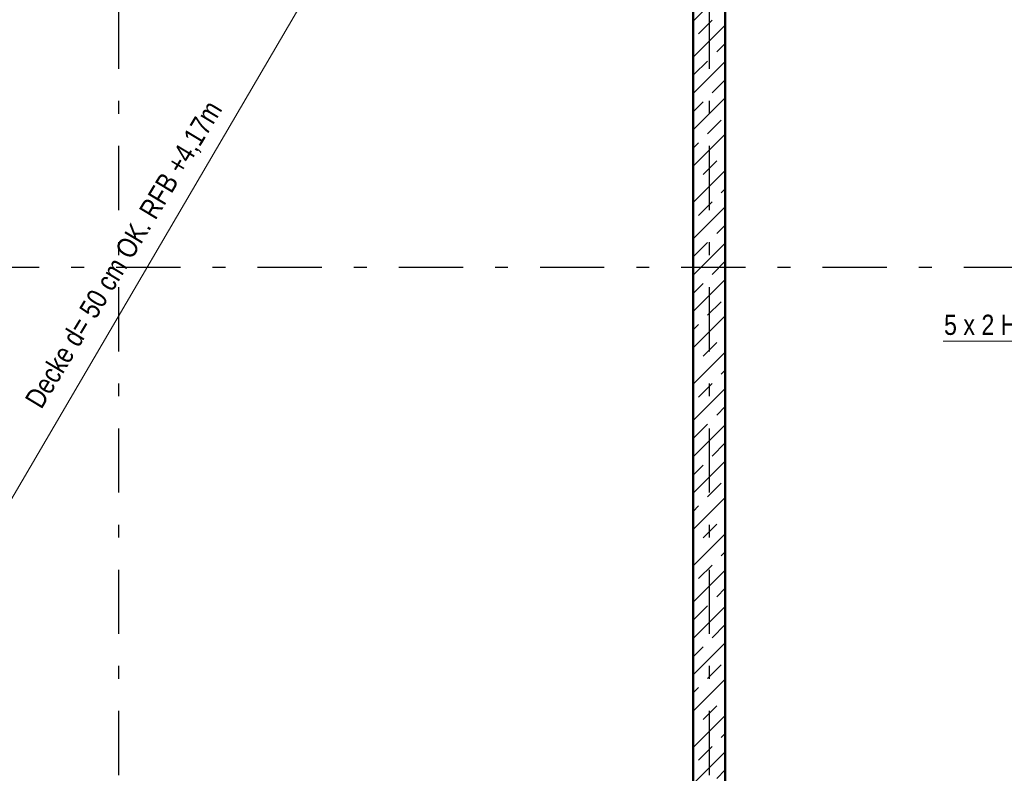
# Model space of a CAD drawing. Header units: millimetres. Extents: x 0 to 102, y -15 to 47.
# Tile 55 of 103: x 29.79 to 37.45, y 24.22 to 30.09. Entities that reach past the tile are written whole.
import ezdxf

# ---------------------------------------------------------------- set-up
doc = ezdxf.new("R2010")
doc.units = ezdxf.units.MM
doc.linetypes.add('DASHDOTX2', pattern=[2, 1, -0.5, 0, -0.5])
doc.layers.add('Achsen', color=7, linetype='Continuous', lineweight=20)
doc.layers.add('Schraffuren', color=7, linetype='Continuous', lineweight=20)
doc.styles.add('Arial Narrow', font='ARIALN.TTF')

msp = doc.modelspace()

# ---------------------------------------------------------------- hatches: boundary and pattern name
at = {"layer": 'Schraffuren', "lineweight": 13}
h = msp.add_hatch(dxfattribs=at)
h.set_pattern_fill('bB', color=6, scale=0.01, angle=45, style=0, pattern_type=2)
h.set_pattern_definition([(45, (0, 0), (-0.14142136, 0.14142136), [0.15, -0.1]), (45, (-0.07071, 0.07071), (-0.14142136, 0.14142136), [])])
h.paths.add_polyline_path([(35.2806918, 35.8644708), (35.2806918, 19.7044708), (35.0306918, 19.7044708), (35.0306918, 35.8644743)])

# ---------------------------------------------------------------- linework, layer by layer
at = {"color": 4, "linetype": 'Continuous', "lineweight": 50}
for p, q in [((35.0306853, 22.1544708), (35.0306853, 35.8644708)), ((35.2806918, 23.7544768), (35.2806918, 35.6144708))]:
    msp.add_line(p, q, dxfattribs=at)
at = {"layer": 'Achsen', "color": 3, "linetype": 'DASHDOTX2', "lineweight": 25, "ltscale": 0.5}
for p, q in [((30.5556957, 39.0086435), (30.5556957, 11.9806051)), ((35.1556957, 39.0086435), (35.1556957, 11.9806051)), ((5.2386957, 28.164471), (50.913591, 28.164471))]:
    msp.add_line(p, q, dxfattribs=at)
at = {"layer": 'Achsen', "color": 5, "linetype": 'Continuous', "lineweight": 18}
for p, q in [((25.8302985, 19.7044708), (35.2806918, 35.8644708)), ((39.0803263, 27.5878033), (36.977726, 27.5878033))]:
    msp.add_line(p, q, dxfattribs=at)

# ---------------------------------------------------------------- texts
at = {"layer": 'Achsen', "color": 2, "lineweight": 35, "style": 'Arial Narrow'}
msp.add_text('Decke d= 50 cm OK. RFB +4,17m', height=0.1575, rotation=58.9035, dxfattribs=at).set_placement((29.9553181, 27.0516795))
msp.add_text('5 x 2 HDB-14 / 245-2/360', height=0.1575, dxfattribs=at).set_placement((36.9844698, 27.6366311))

doc.saveas('drawing.dxf')
